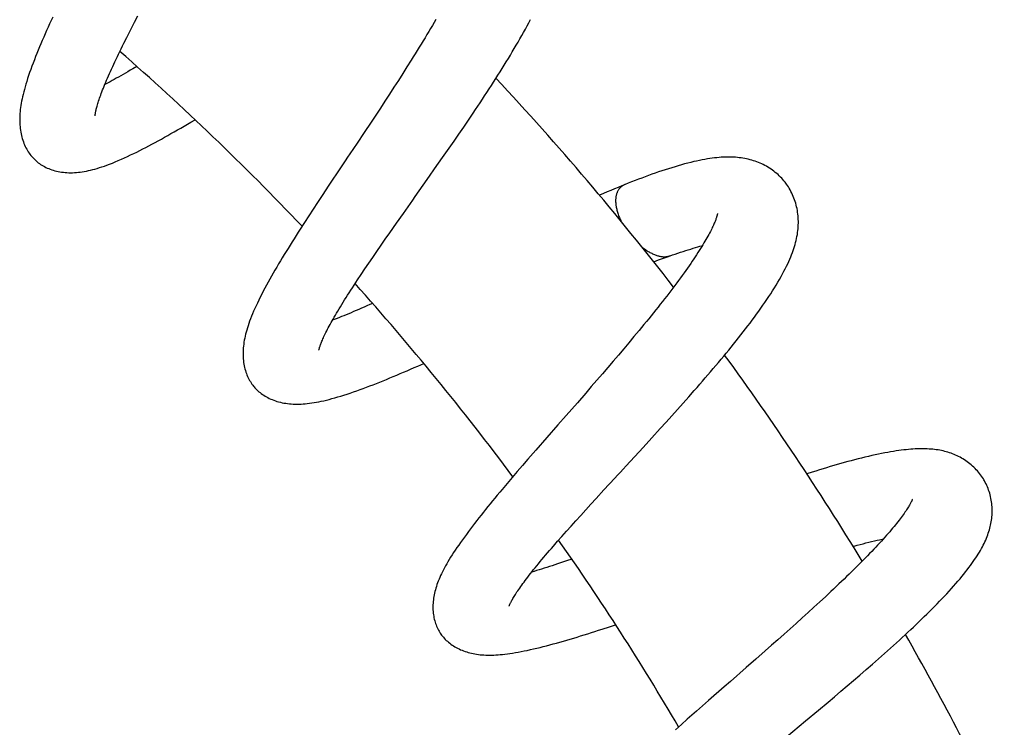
# Model space of a CAD drawing. Header units: millimetres. Extents: x 198 to 322, y 60 to 268.
# Tile 109 of 110: x 310.4 to 317.3, y 255.75 to 260.71. Entities that reach past the tile are written whole.
import ezdxf

# ---------------------------------------------------------------- set-up
doc = ezdxf.new("R2010")
doc.units = ezdxf.units.MM
doc.header["$LTSCALE"] = 30.734
doc.layers.get('0').update_dxf_attribs({"linetype": 'CONTINUOUS'})

msp = doc.modelspace()

# ---------------------------------------------------------------- linework, layer by layer
at = {"color": 7, "linetype": 'Continuous'}
for p, q in [((311.2066, 260.6876), (311.2295, 260.7318)), ((311.1525, 260.5816), (311.1735, 260.6231)), ((311.1323, 260.5414), (311.1525, 260.5816)), ((313.1448, 260.4217), (313.1154, 260.3752)), ((313.0855, 260.3282), (313.0549, 260.2806)), ((313.1154, 260.3752), (313.0855, 260.3282)), ((313.0549, 260.2806), (313.0239, 260.2326)), ((312.9924, 260.1842), (312.9607, 260.1356)), ((313.0239, 260.2326), (312.9924, 260.1842)), ((312.9607, 260.1356), (312.9286, 260.0868)), ((312.8963, 260.0379), (312.8637, 259.9887)), ((312.9286, 260.0868), (312.8963, 260.0379)), ((313.5458, 260.0021), (313.5788, 260.051)), ((312.8637, 259.9887), (312.8145, 259.9147)), ((313.5125, 259.9531), (313.5458, 260.0021)), ((312.8145, 259.9147), (312.7651, 259.8406)), ((313.445, 259.8548), (313.4789, 259.9039)), ((313.4789, 259.9039), (313.5125, 259.9531)), ((313.411, 259.8056), (313.445, 259.8548)), ((313.3255, 259.6831), (313.3768, 259.7565)), ((313.3768, 259.7565), (313.411, 259.8056)), ((312.6497, 259.668), (312.5685, 259.5462)), ((313.2573, 259.586), (313.3255, 259.6831)), ((312.5685, 259.5462), (312.5205, 259.4739)), ((312.489, 259.4261), (312.4578, 259.3786)), ((312.5205, 259.4739), (312.489, 259.4261)), ((312.4578, 259.3786), (312.427, 259.3315)), ((313.0414, 259.2797), (313.0898, 259.3485)), ((312.3968, 259.2849), (312.3672, 259.2389)), ((312.427, 259.3315), (312.3968, 259.2849)), ((312.9942, 259.2125), (313.0414, 259.2797)), ((312.9635, 259.1685), (312.9942, 259.2125)), ((312.9333, 259.1251), (312.9635, 259.1685)), ((312.875, 259.0406), (312.9038, 259.0825)), ((312.9038, 259.0825), (312.9333, 259.1251)), ((312.8199, 258.9597), (312.847, 258.9997)), ((312.847, 258.9997), (312.875, 259.0406)), ((312.7937, 258.9208), (312.8199, 258.9597)), ((312.7685, 258.883), (312.7937, 258.9208)), ((314.7412, 258.5278), (314.706, 258.4854)), ((314.706, 258.4854), (314.6703, 258.4426)), ((314.634, 258.3995), (314.5973, 258.3562)), ((314.6703, 258.4426), (314.634, 258.3995)), ((314.5601, 258.3126), (314.5225, 258.2687)), ((314.5973, 258.3562), (314.5601, 258.3126)), ((314.5225, 258.2687), (314.4844, 258.2244)), ((314.4458, 258.1799), (314.407, 258.1351)), ((314.4844, 258.2244), (314.4458, 258.1799)), ((314.407, 258.1351), (314.3679, 258.0902)), ((315.0893, 258.0632), (315.1284, 258.1076)), ((314.3679, 258.0902), (314.3091, 258.0229)), ((315.0499, 258.0188), (315.0893, 258.0632)), ((314.9705, 257.9301), (315.0103, 257.9744)), ((315.0103, 257.9744), (315.0499, 258.0188)), ((314.9305, 257.8859), (314.9705, 257.9301)), ((314.8302, 257.7756), (314.8905, 257.8417)), ((314.8905, 257.8417), (314.9305, 257.8859)), ((314.0953, 257.7788), (314.0189, 257.6913)), ((314.7699, 257.7098), (314.8302, 257.7756)), ((314.0189, 257.6913), (313.9624, 257.6263)), ((313.9624, 257.6263), (313.9252, 257.5832)), ((313.9252, 257.5832), (313.8885, 257.5406)), ((313.8524, 257.4984), (313.8169, 257.4567)), ((313.8885, 257.5406), (313.8524, 257.4984)), ((313.8169, 257.4567), (313.7822, 257.4155)), ((314.4398, 257.3513), (314.4955, 257.412)), ((314.4034, 257.3115), (314.4398, 257.3513)), ((314.3324, 257.2336), (314.3676, 257.2723)), ((314.3676, 257.2723), (314.4034, 257.3115)), ((314.2981, 257.1956), (314.3324, 257.2336)), ((314.2321, 257.122), (314.2646, 257.1584)), ((314.2646, 257.1584), (314.2981, 257.1956)), ((314.1704, 257.0521), (314.2007, 257.0866)), ((314.2007, 257.0866), (314.2321, 257.122)), ((314.1413, 257.0187), (314.1704, 257.0521)), ((316.0468, 256.6636), (316.0073, 256.627)), ((315.967, 256.5899), (315.9261, 256.5526)), ((316.0073, 256.627), (315.967, 256.5899)), ((315.8846, 256.515), (315.8427, 256.4772)), ((315.9261, 256.5526), (315.8846, 256.515)), ((314.5347, 256.4535), (314.5773, 256.4676)), ((315.8427, 256.4772), (315.8003, 256.4392)), ((315.7575, 256.4009), (315.7141, 256.3624)), ((315.8003, 256.4392), (315.7575, 256.4009)), ((315.6704, 256.3237), (315.6262, 256.2848)), ((315.7141, 256.3624), (315.6704, 256.3237)), ((315.6262, 256.2848), (315.5596, 256.2262)), ((315.5596, 256.2262), (315.4928, 256.1677)), ((316.3331, 256.1531), (316.3767, 256.1911)), ((316.2449, 256.077), (316.2892, 256.1151)), ((316.2892, 256.1151), (316.3331, 256.1531)), ((315.3381, 256.0325), (315.2292, 255.9373)), ((316.1557, 256.001), (316.2004, 256.039)), ((316.2004, 256.039), (316.2449, 256.077)), ((316.0659, 255.9252), (316.1108, 255.9631)), ((316.1108, 255.9631), (316.1557, 256.001)), ((315.2292, 255.9373), (315.1431, 255.8616)), ((315.9982, 255.8685), (316.0659, 255.9252)), ((315.1431, 255.8616), (315.0794, 255.8055)), ((315.908, 255.7933), (315.9982, 255.8685)), ((315.0377, 255.7684), (314.9966, 255.7318)), ((315.0794, 255.8055), (315.0377, 255.7684)), ((315.7738, 255.6819), (315.908, 255.7933))]:
    msp.add_line(p, q, dxfattribs=at)
for points in [[(310.6331, 260.7231), (310.6222, 260.6995), (310.6115, 260.676), (310.6009, 260.6526), (310.5904, 260.6294), (310.5801, 260.6062), (310.57, 260.5831), (310.5601, 260.5602), (310.5504, 260.5374), (310.5408, 260.5148), (310.5315, 260.4923), (310.5223, 260.4698), (310.5133, 260.4473), (310.5045, 260.4249), (310.4958, 260.4022), (310.4873, 260.3797), (310.4791, 260.3573), (310.4713, 260.3352), (310.4639, 260.3136), (310.4569, 260.2927), (310.4505, 260.2725), (310.4446, 260.2532), (310.4392, 260.2346), (310.4342, 260.2166), (310.4296, 260.1993), (310.4255, 260.1825), (310.4217, 260.1662), (310.4182, 260.1504), (310.4151, 260.1349), (310.4123, 260.1198), (310.4099, 260.1049), (310.4078, 260.0902), (310.4059, 260.0758), (310.4044, 260.0616), (310.4032, 260.0477), (310.4024, 260.0339), (310.4018, 260.0204), (310.4016, 260.007), (310.4017, 259.9939), (310.402, 259.9809), (310.4028, 259.9681), (310.4038, 259.9555), (310.4051, 259.9431), (310.4068, 259.9309)], [(311.1735, 260.6231), (311.1954, 260.6658), (311.2066, 260.6876)], [(313.3181, 260.7071), (313.306, 260.6863), (313.2937, 260.6653), (313.2811, 260.6441), (313.2683, 260.6227), (313.2554, 260.6011), (313.2422, 260.5792), (313.2288, 260.5572), (313.2152, 260.535), (313.2015, 260.5127), (313.1876, 260.4902), (313.1735, 260.4675), (313.1592, 260.4447), (313.1448, 260.4217)], [(313.5788, 260.051), (313.5952, 260.0754), (313.6114, 260.0997), (313.6276, 260.124), (313.6436, 260.1482), (313.6595, 260.1724), (313.6753, 260.1965), (313.691, 260.2206), (313.7065, 260.2447), (313.722, 260.2687), (313.7373, 260.2926), (313.7524, 260.3165), (313.7674, 260.3403), (313.7823, 260.3639), (313.7969, 260.3875), (313.8114, 260.411), (313.8256, 260.4343), (313.8397, 260.4575), (313.8535, 260.4806), (313.8671, 260.5036), (313.8806, 260.5264), (313.8938, 260.5491), (313.9068, 260.5718), (313.9196, 260.5944), (313.9322, 260.6169), (313.9447, 260.6394), (313.9569, 260.6618), (313.9689, 260.6841), (313.9807, 260.7065)], [(310.9301, 260.0323), (310.9301, 260.0321), (310.9301, 260.0324), (310.9301, 260.033), (310.9302, 260.0339), (310.9303, 260.0351), (310.9304, 260.0367), (310.9306, 260.0387), (310.9309, 260.041), (310.9312, 260.0437), (310.9317, 260.0468), (310.9322, 260.0503), (310.9329, 260.0541), (310.9337, 260.0584), (310.9346, 260.0632), (310.9357, 260.0683), (310.937, 260.0738), (310.9384, 260.0798), (310.9401, 260.0864), (310.942, 260.0934), (310.9441, 260.101), (310.9464, 260.1091), (310.949, 260.1177), (310.9518, 260.1266), (310.9548, 260.136), (310.9581, 260.1458), (310.9616, 260.156), (310.9654, 260.1666), (310.9694, 260.1777), (310.9736, 260.1891), (310.9781, 260.2011), (310.9829, 260.2135), (310.988, 260.2263), (310.9933, 260.2396), (310.999, 260.2532), (311.0048, 260.2673), (311.011, 260.2818), (311.0174, 260.2967), (311.024, 260.312), (311.0309, 260.3276), (311.0381, 260.3436), (311.0455, 260.36), (311.0531, 260.3766), (311.061, 260.3936), (311.0691, 260.411), (311.0775, 260.4286), (311.086, 260.4466), (311.0948, 260.4649), (311.1039, 260.4835), (311.1131, 260.5025), (311.1226, 260.5218), (311.1323, 260.5414)], [(311.2224, 260.3785), (311.1937, 260.3614), (311.1761, 260.3511), (311.159, 260.341), (311.1421, 260.3312), (311.1256, 260.3216), (311.1094, 260.3124), (311.0936, 260.3035), (311.0782, 260.2949), (311.0632, 260.2866), (311.0486, 260.2785), (311.0344, 260.2708), (311.0205, 260.2634), (311.007, 260.2563), (310.9984, 260.2518)], [(310.5115, 259.7208), (310.5168, 259.7161), (310.5243, 259.7098), (310.532, 259.7037), (310.5401, 259.6978), (310.5484, 259.6921), (310.5571, 259.6865), (310.5661, 259.6812), (310.5753, 259.6761), (310.5849, 259.6713), (310.5948, 259.6667), (310.6049, 259.6623), (310.6154, 259.6582), (310.6261, 259.6544), (310.637, 259.6509), (310.6481, 259.6478), (310.6594, 259.6449), (310.671, 259.6423), (310.6829, 259.6401), (310.6951, 259.6381), (310.7075, 259.6365), (310.7202, 259.6353), (310.733, 259.6344), (310.746, 259.6339), (310.7591, 259.6337), (310.7723, 259.6339), (310.7856, 259.6344), (310.799, 259.6353), (310.8125, 259.6365), (310.8262, 259.6381), (310.8401, 259.6401), (310.8543, 259.6424), (310.8687, 259.645), (310.8834, 259.6481), (310.8983, 259.6515), (310.9135, 259.6553), (310.929, 259.6595), (310.9449, 259.6641), (310.9612, 259.6691), (310.9779, 259.6746), (310.9953, 259.6806), (311.0133, 259.6871), (311.032, 259.6941), (311.0515, 259.7017), (311.0717, 259.71), (311.0927, 259.7188), (311.1141, 259.7281), (311.1357, 259.7378), (311.1574, 259.7478), (311.179, 259.758), (311.2004, 259.7683), (311.2216, 259.7787), (311.2427, 259.7893), (311.2638, 259.8), (311.2851, 259.811), (311.3065, 259.8222), (311.3281, 259.8337), (311.3499, 259.8454), (311.372, 259.8574), (311.3942, 259.8696), (311.4166, 259.882), (311.4391, 259.8946), (311.4617, 259.9074), (311.4845, 259.9203), (311.5074, 259.9334), (311.5304, 259.9467), (311.5534, 259.9601), (311.5766, 259.9736), (311.5999, 259.9873), (311.6302, 260.0052)], [(310.4068, 259.9309), (310.4087, 259.9188), (310.411, 259.9069), (310.4136, 259.8952), (310.4165, 259.8836), (310.4197, 259.8722), (310.4233, 259.861), (310.4271, 259.8499), (310.4313, 259.8392), (310.4357, 259.8286), (310.4404, 259.8184), (310.4453, 259.8084), (310.4505, 259.7987), (310.456, 259.7893), (310.4616, 259.7802), (310.4675, 259.7715), (310.4736, 259.763), (310.4798, 259.7549), (310.4863, 259.747), (310.4929, 259.7395), (310.4997, 259.7323), (310.5066, 259.7254), (310.5115, 259.7208)], [(312.7651, 259.8406), (312.7155, 259.7664), (312.699, 259.7417), (312.6825, 259.7171), (312.6497, 259.668)], [(315.769, 259.5615), (315.7641, 259.5678), (315.7568, 259.5769), (315.7491, 259.5858), (315.7411, 259.5946), (315.7328, 259.6033), (315.7241, 259.6119), (315.7151, 259.6202), (315.7058, 259.6284), (315.6963, 259.6363), (315.6864, 259.644), (315.6763, 259.6515), (315.666, 259.6587), (315.6555, 259.6656), (315.6448, 259.6722), (315.634, 259.6785), (315.623, 259.6845), (315.6119, 259.6902), (315.6007, 259.6956), (315.5894, 259.7007), (315.578, 259.7054), (315.5664, 259.7099), (315.5548, 259.7141), (315.543, 259.718), (315.5312, 259.7216), (315.5192, 259.725), (315.507, 259.728), (315.4947, 259.7308), (315.4823, 259.7333), (315.4696, 259.7355), (315.4568, 259.7375), (315.4439, 259.7391), (315.4307, 259.7405), (315.4174, 259.7416), (315.4038, 259.7425), (315.39, 259.743), (315.376, 259.7433), (315.3618, 259.7433), (315.3473, 259.743), (315.3326, 259.7424), (315.3177, 259.7416), (315.3024, 259.7404), (315.2868, 259.739), (315.2709, 259.7373), (315.2545, 259.7352), (315.2376, 259.7328), (315.2202, 259.7301), (315.2023, 259.7271), (315.1838, 259.7237), (315.1647, 259.7199), (315.1449, 259.7157), (315.1245, 259.7111), (315.1036, 259.7061), (315.0823, 259.7007), (315.0605, 259.695), (315.0384, 259.6889), (315.0161, 259.6826), (314.9935, 259.6759), (314.9708, 259.669), (314.948, 259.6618), (314.925, 259.6544), (314.9018, 259.6468), (314.8786, 259.6389), (314.8553, 259.6308), (314.8318, 259.6226), (314.8083, 259.6141), (314.7847, 259.6054), (314.761, 259.5966), (314.7372, 259.5876), (314.7133, 259.5785), (314.6893, 259.5691), (314.6653, 259.5596), (314.6431, 259.5508)], [(313.0898, 259.3485), (313.156, 259.4423), (313.1728, 259.4661), (313.2573, 259.586)], [(314.6431, 259.5508), (314.6198, 259.5414), (314.5946, 259.5311), (314.5692, 259.5206), (314.5437, 259.5099), (314.5181, 259.4991), (314.4924, 259.4882), (314.4642, 259.476)], [(315.1284, 258.1076), (315.1479, 258.1297), (315.1672, 258.1519), (315.1864, 258.174), (315.2055, 258.1961), (315.2244, 258.2181), (315.2432, 258.24), (315.2618, 258.2619), (315.2803, 258.2837), (315.2985, 258.3054), (315.3166, 258.327), (315.3345, 258.3485), (315.3522, 258.3699), (315.3697, 258.3913), (315.3871, 258.4126), (315.4043, 258.4338), (315.4212, 258.455), (315.438, 258.4761), (315.4547, 258.4972), (315.4711, 258.5182), (315.4873, 258.5392), (315.5034, 258.5601), (315.5192, 258.581), (315.5349, 258.6019), (315.5503, 258.6226), (315.5654, 258.6433), (315.5803, 258.664), (315.595, 258.6845), (315.6094, 258.705), (315.6235, 258.7254), (315.6374, 258.7458), (315.6509, 258.7661), (315.6643, 258.7864), (315.6773, 258.8066), (315.69, 258.8268), (315.7023, 258.8469), (315.7143, 258.8668), (315.7257, 258.8865), (315.7367, 258.9058), (315.7471, 258.9247), (315.7569, 258.9432), (315.7662, 258.9611), (315.7749, 258.9785), (315.783, 258.9954), (315.7905, 259.0119), (315.7976, 259.0279), (315.8042, 259.0435), (315.8103, 259.0588), (315.816, 259.0738), (315.8213, 259.0886), (315.8262, 259.1031), (315.8308, 259.1175), (315.835, 259.1318), (315.8388, 259.1459), (315.8423, 259.1599), (315.8454, 259.1737), (315.8481, 259.1874), (315.8505, 259.2011), (315.8525, 259.2145), (315.8542, 259.2279), (315.8555, 259.2412), (315.8565, 259.2544), (315.8572, 259.2675), (315.8575, 259.2805), (315.8575, 259.2935), (315.8572, 259.3063), (315.8565, 259.3191), (315.8555, 259.3319), (315.8542, 259.3445), (315.8525, 259.3572), (315.8505, 259.3697), (315.8482, 259.3822), (315.8455, 259.3947), (315.8425, 259.4072), (315.8391, 259.4196), (315.8354, 259.4319), (315.8313, 259.4441), (315.8269, 259.4562), (315.8221, 259.4681), (315.8171, 259.4798), (315.8117, 259.4913), (315.8061, 259.5026), (315.8002, 259.5135), (315.794, 259.5243), (315.7876, 259.5347), (315.7809, 259.5448), (315.7741, 259.5546), (315.769, 259.5615)], [(315.291, 259.347), (315.291, 259.347), (315.2909, 259.3465), (315.2908, 259.3458), (315.2906, 259.3447), (315.2903, 259.3433), (315.2899, 259.3416), (315.2895, 259.3395), (315.2889, 259.337), (315.2881, 259.3342), (315.2873, 259.331), (315.2862, 259.3275), (315.285, 259.3235), (315.2836, 259.3192), (315.2821, 259.3146), (315.2804, 259.3097), (315.2784, 259.3044), (315.2763, 259.2988), (315.274, 259.2929), (315.2714, 259.2866), (315.2686, 259.28), (315.2656, 259.2729), (315.2623, 259.2655), (315.2587, 259.2577), (315.2548, 259.2495), (315.2505, 259.2408), (315.2459, 259.2315), (315.2409, 259.2217), (315.2355, 259.2114), (315.2298, 259.2006), (315.2236, 259.1894), (315.2172, 259.1779), (315.2105, 259.1661), (315.2034, 259.1541), (315.1961, 259.1417), (315.1884, 259.129), (315.1804, 259.1159), (315.172, 259.1024), (315.1632, 259.0885), (315.154, 259.0742), (315.1445, 259.0596), (315.1347, 259.0447), (315.1245, 259.0294), (315.114, 259.0139), (315.1031, 258.998), (315.0919, 258.9819), (315.0805, 258.9655), (315.0687, 258.9489), (315.0566, 258.9319), (315.0442, 258.9148), (315.0315, 258.8974), (315.0185, 258.8798), (315.0053, 258.8619), (314.9918, 258.8438), (314.978, 258.8256), (314.964, 258.8071), (314.9497, 258.7885), (314.9352, 258.7696), (314.9204, 258.7506), (314.9054, 258.7313), (314.89, 258.7118), (314.8744, 258.6921), (314.8586, 258.6721), (314.8424, 258.652), (314.8261, 258.6317), (314.8095, 258.6112), (314.7927, 258.5906), (314.7758, 258.5698), (314.7586, 258.5488), (314.7412, 258.5278)], [(312.3672, 259.2389), (312.3526, 259.2161), (312.3382, 259.1934), (312.3239, 259.1709), (312.3098, 259.1485), (312.2959, 259.1262), (312.2821, 259.104), (312.2685, 259.0818), (312.255, 259.0598), (312.2417, 259.0379), (312.2286, 259.0161), (312.2157, 258.9945), (312.203, 258.973), (312.1905, 258.9517), (312.1782, 258.9305), (312.1661, 258.9093), (312.1542, 258.8881), (312.1424, 258.8669), (312.1308, 258.8456), (312.1193, 258.8243), (312.1081, 258.8031), (312.0972, 258.782), (312.0866, 258.7611), (312.0765, 258.7406), (312.0668, 258.7205), (312.0576, 258.7009), (312.0489, 258.6818), (312.0408, 258.6633), (312.0331, 258.6453), (312.0259, 258.6278), (312.0192, 258.6107), (312.013, 258.5941), (312.0072, 258.578), (312.0019, 258.5622), (311.9969, 258.5468), (311.9924, 258.5317), (311.9882, 258.5168), (311.9844, 258.5023), (311.981, 258.488), (311.978, 258.4739), (311.9753, 258.4601), (311.973, 258.4465), (311.9711, 258.4331), (311.9695, 258.4198), (311.9682, 258.4067), (311.9673, 258.3936), (311.9667, 258.3805), (311.9665, 258.3676), (311.9667, 258.3547)], [(314.9583, 259.0516), (314.9761, 259.0577), (314.9952, 259.0643), (315.014, 259.0707), (315.0326, 259.0768), (315.0508, 259.0828), (315.0686, 259.0885), (315.0861, 259.094), (315.1032, 259.0993), (315.12, 259.1044), (315.1364, 259.1092), (315.1524, 259.1138), (315.168, 259.1182), (315.1831, 259.1223), (315.1846, 259.1227)], [(314.8443, 259.01), (314.8785, 259.0228), (314.8993, 259.0305), (314.9199, 259.0379), (314.9401, 259.0451), (314.9583, 259.0516)], [(312.4984, 258.3912), (312.4984, 258.3911), (312.4984, 258.3912), (312.4985, 258.3916), (312.4986, 258.3923), (312.4988, 258.3934), (312.4991, 258.3947), (312.4994, 258.3965), (312.4999, 258.3986), (312.5006, 258.4011), (312.5013, 258.4039), (312.5022, 258.4071), (312.5033, 258.4107), (312.5045, 258.4147), (312.506, 258.4191), (312.5076, 258.4239), (312.5094, 258.429), (312.5115, 258.4345), (312.5137, 258.4405), (312.5163, 258.4469), (312.5191, 258.4539), (312.5223, 258.4614), (312.5257, 258.4693), (312.5295, 258.4777), (312.5335, 258.4866), (312.5379, 258.4958), (312.5425, 258.5055), (312.5474, 258.5155), (312.5526, 258.5259), (312.5582, 258.5367), (312.564, 258.5478), (312.5701, 258.5593), (312.5765, 258.5711), (312.5832, 258.5834), (312.5902, 258.596), (312.5976, 258.609), (312.6053, 258.6224), (312.6133, 258.6362), (312.6216, 258.6504), (312.6302, 258.6649), (312.6391, 258.6798), (312.6484, 258.695), (312.6579, 258.7106), (312.6678, 258.7265), (312.6779, 258.7427), (312.6883, 258.7592), (312.699, 258.7761), (312.7099, 258.7932), (312.7211, 258.8106), (312.7326, 258.8283), (312.7443, 258.8462), (312.7563, 258.8645), (312.7685, 258.883)], [(312.8738, 258.7186), (312.8539, 258.7096), (312.8344, 258.7009), (312.8151, 258.6923), (312.7962, 258.684), (312.7776, 258.6759), (312.7594, 258.668), (312.7415, 258.6604), (312.7239, 258.653), (312.7068, 258.6458), (312.69, 258.6389), (312.6735, 258.6322), (312.6575, 258.6257), (312.6419, 258.6195), (312.6266, 258.6136), (312.6119, 258.6079), (312.5976, 258.6025), (312.5929, 258.6007)], [(311.9667, 258.3547), (311.9671, 258.342), (311.968, 258.3295), (311.9692, 258.3172), (311.9707, 258.3051), (311.9726, 258.2933), (311.9748, 258.2817), (311.9773, 258.2704), (311.9801, 258.2593), (311.9832, 258.2483), (311.9866, 258.2376), (311.9903, 258.2272), (311.9943, 258.2169), (311.9986, 258.207), (312.0031, 258.1974), (312.0078, 258.188), (312.0128, 258.1789), (312.018, 258.1702), (312.0234, 258.1617), (312.029, 258.1535), (312.0348, 258.1456), (312.0408, 258.138), (312.0451, 258.1328)], [(312.0451, 258.1328), (312.0497, 258.1275), (312.0564, 258.1204), (312.0633, 258.1134), (312.0705, 258.1066), (312.0781, 258.0999), (312.086, 258.0934), (312.0942, 258.0871), (312.1027, 258.0809), (312.1116, 258.0749), (312.1208, 258.0692), (312.1303, 258.0636), (312.1401, 258.0583), (312.1502, 258.0533), (312.1605, 258.0485), (312.1711, 258.044), (312.1819, 258.0398), (312.1931, 258.0358), (312.2045, 258.0322), (312.2162, 258.0288), (312.2282, 258.0257), (312.2405, 258.0229), (312.253, 258.0204), (312.2657, 258.0183), (312.2786, 258.0165), (312.2916, 258.0151), (312.3047, 258.014), (312.3179, 258.0132), (312.3313, 258.0127), (312.3449, 258.0126), (312.3587, 258.0127), (312.3728, 258.0132), (312.3872, 258.0141), (312.4019, 258.0152), (312.417, 258.0167), (312.4323, 258.0185), (312.448, 258.0207), (312.4641, 258.0232), (312.4805, 258.0261), (312.4974, 258.0293), (312.5148, 258.0329), (312.5326, 258.0369), (312.551, 258.0412), (312.5699, 258.046), (312.5894, 258.0511), (312.6095, 258.0567), (312.6302, 258.0627), (312.6514, 258.0691), (312.6731, 258.0759), (312.6953, 258.083), (312.7178, 258.0905), (312.7405, 258.0983), (312.7634, 258.1063), (312.7863, 258.1145), (312.8092, 258.1229), (312.832, 258.1314), (312.8549, 258.1401), (312.878, 258.1489), (312.9011, 258.158), (312.9245, 258.1672), (312.948, 258.1767), (312.9717, 258.1863), (312.9955, 258.196), (313.0194, 258.2059), (313.0434, 258.216), (313.0675, 258.2262), (313.0918, 258.2365), (313.1163, 258.247), (313.1408, 258.2576), (313.1656, 258.2683), (313.1905, 258.2792), (313.2333, 258.2981)], [(314.3091, 258.0229), (314.2309, 257.9335), (314.2114, 257.9113), (314.1919, 257.8891), (314.1725, 257.867), (314.0953, 257.7788)], [(314.4955, 257.412), (314.5717, 257.4947), (314.5911, 257.5157), (314.6106, 257.5369), (314.6303, 257.5582), (314.65, 257.5796), (314.7699, 257.7098)], [(317.1584, 257.4816), (317.1543, 257.4883), (317.1483, 257.4979), (317.1418, 257.5074), (317.135, 257.5168), (317.1279, 257.5262), (317.1204, 257.5354), (317.1126, 257.5444), (317.1045, 257.5533), (317.0961, 257.562), (317.0874, 257.5705), (317.0785, 257.5788), (317.0693, 257.5868), (317.06, 257.5946), (317.0504, 257.602), (317.0407, 257.6092), (317.0309, 257.616), (317.021, 257.6226), (317.011, 257.6288), (317.0009, 257.6347), (316.9907, 257.6403), (316.9804, 257.6457), (316.97, 257.6507), (316.9595, 257.6555), (316.9489, 257.66), (316.9382, 257.6643), (316.9274, 257.6683), (316.9165, 257.6721), (316.9054, 257.6756), (316.8942, 257.6788), (316.8829, 257.6818), (316.8715, 257.6846), (316.8599, 257.6871), (316.8482, 257.6894), (316.8363, 257.6915), (316.8242, 257.6933), (316.8119, 257.6949), (316.7995, 257.6963), (316.7868, 257.6974), (316.774, 257.6984), (316.7609, 257.6991), (316.7476, 257.6995), (316.7339, 257.6998), (316.72, 257.6998), (316.7057, 257.6996), (316.6911, 257.6992), (316.6762, 257.6985), (316.6609, 257.6976), (316.6452, 257.6965), (316.6292, 257.6951), (316.6128, 257.6935), (316.596, 257.6917), (316.5787, 257.6896), (316.5609, 257.6872), (316.5426, 257.6846), (316.5237, 257.6816), (316.5042, 257.6784), (316.484, 257.6749), (316.463, 257.671), (316.4413, 257.6667), (316.4189, 257.6622), (316.3959, 257.6573), (316.3724, 257.6521), (316.3486, 257.6466), (316.3245, 257.6409), (316.3004, 257.635), (316.2762, 257.6289), (316.2521, 257.6227), (316.228, 257.6163), (316.2038, 257.6098), (316.1796, 257.6031), (316.1552, 257.5963), (316.1307, 257.5893), (316.106, 257.5821), (316.081, 257.5748), (316.0559, 257.5673), (316.0306, 257.5596), (316.0052, 257.5517), (315.9795, 257.5438), (315.9537, 257.5356), (315.9178, 257.5242)], [(316.3767, 256.1911), (316.3983, 256.2101), (316.4198, 256.229), (316.4412, 256.2479), (316.4624, 256.2667), (316.4834, 256.2855), (316.5042, 256.3042), (316.5249, 256.3228), (316.5453, 256.3413), (316.5656, 256.3598), (316.5857, 256.3782), (316.6056, 256.3966), (316.6253, 256.4149), (316.6448, 256.4331), (316.6642, 256.4514), (316.6834, 256.4696), (316.7024, 256.4877), (316.7212, 256.5059), (316.7399, 256.524), (316.7583, 256.5421), (316.7765, 256.5601), (316.7945, 256.578), (316.8122, 256.5959), (316.8296, 256.6136), (316.8468, 256.6314), (316.8638, 256.6491), (316.8806, 256.6668), (316.8973, 256.6847), (316.9137, 256.7025), (316.9299, 256.7204), (316.9458, 256.7382), (316.9612, 256.7557), (316.9761, 256.7729), (316.9903, 256.7897), (317.0038, 256.8061), (317.0168, 256.822), (317.0291, 256.8374), (317.0409, 256.8525), (317.0521, 256.8673), (317.0628, 256.8817), (317.0731, 256.8958), (317.0829, 256.9097), (317.0923, 256.9233), (317.1013, 256.9367), (317.1099, 256.9499), (317.118, 256.9629), (317.1258, 256.9757), (317.1333, 256.9883), (317.1403, 257.0007), (317.147, 257.013), (317.1533, 257.0252), (317.1593, 257.0371), (317.165, 257.049), (317.1704, 257.0609), (317.1754, 257.0727), (317.1802, 257.0844), (317.1846, 257.0962), (317.1888, 257.1078), (317.1926, 257.1195), (317.1962, 257.1311), (317.1994, 257.1428), (317.2023, 257.1544), (317.205, 257.166), (317.2074, 257.1775), (317.2094, 257.1891), (317.2112, 257.2007), (317.2127, 257.2122), (317.2139, 257.2237), (317.2148, 257.2353), (317.2154, 257.2468), (317.2157, 257.2584), (317.2157, 257.2701), (317.2154, 257.2817), (317.2148, 257.2935), (317.2139, 257.3052), (317.2127, 257.3171), (317.2112, 257.329), (317.2093, 257.3409), (317.2071, 257.3528), (317.2045, 257.3646), (317.2017, 257.3764), (317.1985, 257.3881), (317.1949, 257.3996), (317.1911, 257.411), (317.187, 257.4222), (317.1826, 257.4332), (317.1779, 257.4439), (317.173, 257.4544), (317.1678, 257.4646), (317.1624, 257.4746), (317.1584, 257.4816)], [(313.7822, 257.4155), (313.7651, 257.3951), (313.7482, 257.3749), (313.7315, 257.3547), (313.715, 257.3347), (313.6987, 257.3148), (313.6826, 257.295), (313.6666, 257.2753), (313.6508, 257.2556), (313.6352, 257.236), (313.6197, 257.2165), (313.6044, 257.197), (313.5893, 257.1775), (313.5744, 257.1581), (313.5597, 257.1388), (313.5453, 257.1196), (313.5312, 257.1005), (313.5173, 257.0816), (313.5038, 257.0628), (313.4906, 257.0443), (313.4778, 257.0259), (313.4655, 257.0079), (313.4536, 256.9903), (313.4423, 256.973), (313.4315, 256.9562), (313.4213, 256.9399), (313.4116, 256.9241), (313.4024, 256.9088), (313.3938, 256.8939), (313.3856, 256.8793), (313.3779, 256.8652), (313.3706, 256.8513), (313.3638, 256.8378), (313.3573, 256.8245), (313.3511, 256.8115), (313.3454, 256.7986), (313.3399, 256.7858), (313.3348, 256.7732), (313.33, 256.7608), (313.3256, 256.7484), (313.3215, 256.7363), (313.3177, 256.7242), (313.3142, 256.7123), (313.3111, 256.7004), (313.3083, 256.6885), (313.3057, 256.6767), (313.3035, 256.6649), (313.3016, 256.6531), (313.3, 256.6414), (313.2987, 256.6296), (313.2978, 256.6178), (313.2972, 256.6061), (313.2969, 256.5945), (313.297, 256.5829), (313.2974, 256.5715), (313.2981, 256.5602), (313.2992, 256.549), (313.3006, 256.5379), (313.3024, 256.527), (313.3044, 256.5163), (313.3068, 256.5058), (313.3094, 256.4954), (313.3124, 256.4853), (313.3156, 256.4755), (313.3191, 256.4659), (313.3229, 256.4565), (313.3269, 256.4474), (313.3312, 256.4386), (313.3356, 256.43), (313.3403, 256.4216), (313.3453, 256.4136), (313.3488, 256.4081)], [(316.6572, 257.3476), (316.6572, 257.3476), (316.6571, 257.3473), (316.6569, 257.3468), (316.6566, 257.3459), (316.6562, 257.3447), (316.6556, 257.3433), (316.6549, 257.3415), (316.654, 257.3394), (316.653, 257.3369), (316.6517, 257.3341), (316.6502, 257.331), (316.6485, 257.3275), (316.6466, 257.3237), (316.6444, 257.3195), (316.642, 257.3149), (316.6392, 257.3099), (316.6361, 257.3045), (316.6327, 257.2987), (316.6289, 257.2925), (316.6248, 257.2858), (316.6203, 257.2787), (316.6154, 257.2713), (316.6102, 257.2634), (316.6045, 257.2551), (316.5985, 257.2466), (316.5921, 257.2376), (316.5854, 257.2284), (316.5783, 257.2188), (316.5708, 257.209), (316.563, 257.1988), (316.5548, 257.1884), (316.5462, 257.1776), (316.5373, 257.1666), (316.528, 257.1552), (316.5182, 257.1435), (316.5081, 257.1316), (316.4976, 257.1193), (316.4867, 257.1067), (316.4754, 257.0938), (316.4637, 257.0807), (316.4517, 257.0672), (316.4392, 257.0535), (316.4264, 257.0395), (316.4132, 257.0253), (316.3997, 257.0108), (316.3858, 256.9961), (316.3716, 256.9812), (316.3571, 256.966), (316.3423, 256.9507), (316.3272, 256.9352), (316.3117, 256.9195), (316.296, 256.9036), (316.28, 256.8876), (316.2637, 256.8713), (316.2471, 256.855), (316.2303, 256.8384), (316.2131, 256.8217), (316.1957, 256.8048), (316.1781, 256.7877), (316.1601, 256.7705), (316.1418, 256.7531), (316.1233, 256.7355), (316.1046, 256.7177), (316.0856, 256.6998), (316.0663, 256.6818), (316.0468, 256.6636)], [(316.2413, 257.0164), (316.2698, 257.0241), (316.2907, 257.0296), (316.3112, 257.0349), (316.3315, 257.0401), (316.3513, 257.0451), (316.3709, 257.0499), (316.3901, 257.0545), (316.4089, 257.059), (316.4274, 257.0633), (316.4456, 257.0674), (316.4533, 257.0691)], [(313.8308, 256.5968), (313.8308, 256.5969), (313.8309, 256.5973), (313.8312, 256.598), (313.8315, 256.599), (313.832, 256.6004), (313.8327, 256.6021), (313.8335, 256.6042), (313.8345, 256.6066), (313.8357, 256.6094), (313.8371, 256.6125), (313.8387, 256.616), (313.8406, 256.6198), (313.8427, 256.624), (313.845, 256.6285), (313.8476, 256.6335), (313.8505, 256.6389), (313.8538, 256.6447), (313.8574, 256.651), (313.8614, 256.6577), (313.8657, 256.6649), (313.8703, 256.6724), (313.8753, 256.6802), (313.8805, 256.6883), (313.8861, 256.6968), (313.8921, 256.7056), (313.8983, 256.7148), (313.905, 256.7243), (313.912, 256.7343), (313.9194, 256.7446), (313.9272, 256.7553), (313.9353, 256.7663), (313.9438, 256.7777), (313.9527, 256.7895), (313.962, 256.8016), (313.9716, 256.814), (313.9816, 256.8268), (313.9919, 256.8398), (314.0026, 256.8532), (314.0136, 256.8669), (314.025, 256.8809), (314.0367, 256.8952), (314.0487, 256.9098), (314.0611, 256.9246), (314.0737, 256.9397), (314.0866, 256.955), (314.0999, 256.9706), (314.1134, 256.9864), (314.1272, 257.0024), (314.1413, 257.0187)], [(314.2706, 256.9271), (314.2323, 256.914), (314.2116, 256.9069), (314.1912, 256.9001), (314.1711, 256.8934), (314.1514, 256.8868), (314.132, 256.8805), (314.113, 256.8743), (314.0943, 256.8683), (314.076, 256.8626), (314.0581, 256.857), (314.0406, 256.8516), (314.0235, 256.8464), (314.0068, 256.8415), (313.9906, 256.8367), (313.9891, 256.8363)], [(313.3488, 256.4081), (313.3527, 256.4024), (313.3583, 256.3947), (313.3642, 256.3871), (313.3704, 256.3797), (313.377, 256.3723), (313.3839, 256.3651), (313.391, 256.3581), (313.3985, 256.3512), (313.4063, 256.3444), (313.4145, 256.3379), (313.4229, 256.3315), (313.4317, 256.3253), (313.4407, 256.3193), (313.4501, 256.3135), (313.4597, 256.308), (313.4697, 256.3026), (313.4799, 256.2976), (313.4903, 256.2928), (313.5009, 256.2883), (313.5117, 256.284), (313.5226, 256.2801), (313.5337, 256.2765), (313.5448, 256.2732), (313.556, 256.2702), (313.5674, 256.2674), (313.579, 256.2649), (313.5909, 256.2627), (313.603, 256.2607), (313.6153, 256.259), (313.6279, 256.2576), (313.6409, 256.2564), (313.6541, 256.2555), (313.6675, 256.2548), (313.6812, 256.2545), (313.6951, 256.2544), (313.7093, 256.2546), (313.7237, 256.255), (313.7385, 256.2557), (313.7536, 256.2567), (313.7691, 256.258), (313.7852, 256.2596), (313.8018, 256.2614), (313.8191, 256.2636), (313.837, 256.2661), (313.8557, 256.2689), (313.8751, 256.2721), (313.8951, 256.2756), (313.9157, 256.2795), (313.9367, 256.2837), (313.9583, 256.2881), (313.9802, 256.2929), (314.0024, 256.298), (314.0249, 256.3033), (314.0476, 256.3088), (314.0706, 256.3145), (314.0937, 256.3205), (314.1169, 256.3266), (314.1402, 256.3329), (314.1637, 256.3394), (314.1873, 256.346), (314.2111, 256.3528), (314.235, 256.3597), (314.259, 256.3668), (314.2833, 256.374), (314.3077, 256.3814), (314.3323, 256.3889), (314.357, 256.3966), (314.382, 256.4044), (314.4071, 256.4123), (314.4323, 256.4203), (314.4577, 256.4284), (314.4832, 256.4367), (314.5347, 256.4535)], [(315.4928, 256.1677), (315.382, 256.0709), (315.3381, 256.0325)]]:
    msp.add_lwpolyline(points, dxfattribs=at)
for radius, start, end in [(19.15, 43.53813, 48.83162), (20.85, 37.75142, 43.0304), (19.15, 36.67143, 41.90076), (20.85, 31.34298, 36.11478), (19.15, 30.37743, 35.034), (20.85, 25.60151, 29.70348)]:
    msp.add_arc((298.4978, 246.0675), radius, start, end, dxfattribs=at)
at = {"color": 9, "linetype": 'Continuous'}
for points, knots in [([(314.6431, 259.5508), (314.6427, 259.5506), (314.6395, 259.5493), (314.6337, 259.5466), (314.626, 259.5421), (314.6188, 259.537), (314.6121, 259.5312), (314.6059, 259.5247), (314.6003, 259.5177), (314.5952, 259.5102), (314.5908, 259.5022), (314.587, 259.4937), (314.5838, 259.4848), (314.5812, 259.4755), (314.5793, 259.4659), (314.578, 259.4559), (314.5772, 259.4454), (314.5772, 259.4344), (314.5777, 259.4229), (314.5789, 259.4107), (314.5808, 259.398), (314.5833, 259.3847), (314.5866, 259.3709), (314.5906, 259.3568), (314.5953, 259.3423), (314.6007, 259.3275), (314.6068, 259.3127), (314.6117, 259.3017), (314.6146, 259.2956), (314.6151, 259.2944)], [0, 0, 0, 0, 0.0013635, 0.0102974, 0.0191776, 0.0280354, 0.0368976, 0.045791, 0.0547448, 0.0637903, 0.072955, 0.0822538, 0.0916908, 0.10127, 0.1110486, 0.1211156, 0.1315659, 0.1424999, 0.1540226, 0.1662279, 0.1791224, 0.1926722, 0.2068362, 0.2215724, 0.2368328, 0.252544, 0.2686049, 0.2849122, 0.2887991, 0.2887991, 0.2887991, 0.2887991]), ([(314.7639, 259.1108), (314.7647, 259.1102), (314.7697, 259.1064), (314.7791, 259.0996), (314.792, 259.0908), (314.805, 259.0828), (314.8178, 259.0755), (314.8304, 259.069), (314.8426, 259.0633), (314.8546, 259.0584), (314.8661, 259.0543), (314.8772, 259.051), (314.8878, 259.0485), (314.8982, 259.0467), (314.9082, 259.0455), (314.918, 259.0451), (314.9276, 259.0454), (314.937, 259.0463), (314.9462, 259.048), (314.9532, 259.0499), (314.9572, 259.0512), (314.9583, 259.0516)], [0, 0, 0, 0, 0.0029118, 0.0189726, 0.0346839, 0.0499443, 0.0646804, 0.0788445, 0.0923943, 0.1052888, 0.1174941, 0.1290168, 0.1399508, 0.1504011, 0.1604681, 0.1702466, 0.1798259, 0.1892629, 0.1985617, 0.2077264, 0.2111984, 0.2111984, 0.2111984, 0.2111984])]:
    msp.add_open_spline(points, degree=3, knots=knots, dxfattribs=at)

doc.saveas('drawing.dxf')
